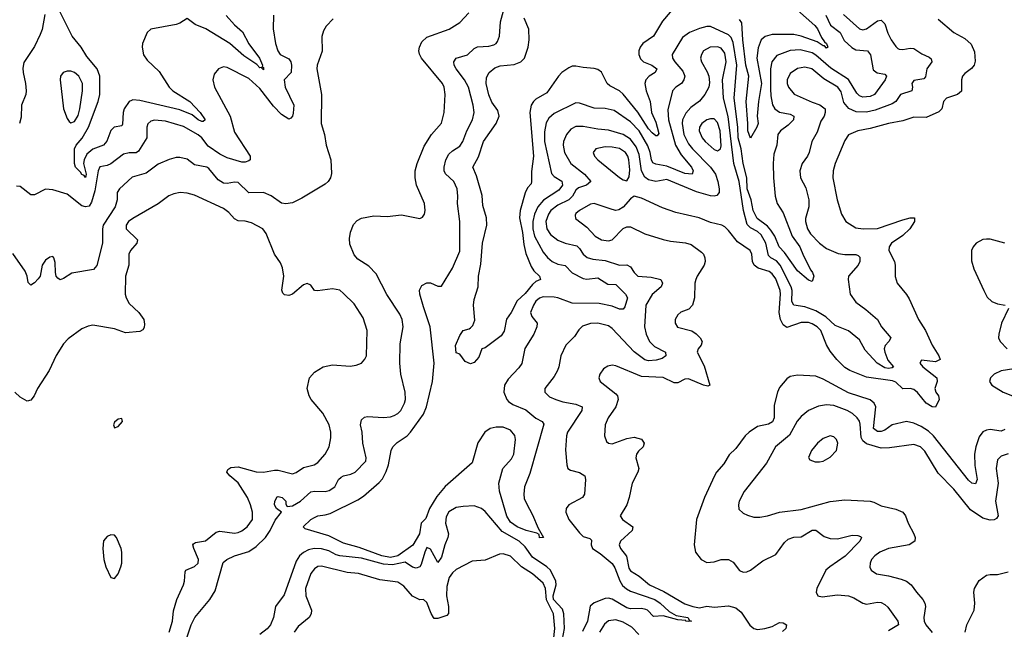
# Model space of a CAD drawing. Header units: inches. Extents: x 1694797 to 1849917, y 907313 to 1017959.
# Tile 84 of 256: x 1712528 to 1717948, y 951405 to 954761. Entities that reach past the tile are written whole.
import ezdxf

# ---------------------------------------------------------------- set-up
doc = ezdxf.new("R2010")
doc.units = ezdxf.units.IN
doc.header["$MEASUREMENT"] = 0
doc.layers.add('B7915', color=7, linetype='Continuous')

msp = doc.modelspace()

# ---------------------------------------------------------------- linework, layer by layer
at = {"layer": 'B7915', "color": 5}
for points, elevation in [([(1716150, 954851.5), (1716066.3, 954753.7), (1716016, 954670), (1715958.8, 954630), (1715942.6, 954610), (1715936.1, 954590), (1715936.6, 954570), (1715946.1, 954546.1), (1715962.6, 954530), (1716008.2, 954510), (1716034.5, 954490), (1716026.9, 954470), (1715993.5, 954450), (1715974, 954430), (1715968.6, 954410), (1715976.5, 954370), (1715998.4, 954310), (1716005.3, 954250), (1716030, 954196.8), (1716037.6, 954170), (1716045.5, 954134.5), (1716037.5, 954122.5), (1716030, 954122.6), (1716010, 954137.6), (1715990, 954161.1), (1715931.2, 954251.2), (1715850, 954350.9), (1715830, 954368.8), (1715776.2, 954396.2), (1715762.4, 954410), (1715730, 954472.8), (1715710, 954486.2), (1715690, 954492), (1715630, 954497.3), (1715590, 954506), (1715570, 954504.8), (1715550, 954496.7), (1715512.7, 954470), (1715493.8, 954450), (1715430, 954358.9), (1715370, 954323.2), (1715356.8, 954310), (1715343, 954290), (1715335.6, 954250), (1715356.8, 954010), (1715344.8, 953924.8), (1715346.2, 953870), (1715342.8, 953857.2), (1715323.9, 953836.1), (1715311.2, 953808.8), (1715283.4, 953710), (1715279.9, 953670), (1715296.4, 953590), (1715302.7, 953522.7), (1715314.4, 953474.4), (1715343.1, 953403.1), (1715357.8, 953377.8), (1715388.8, 953350), (1715394, 953330), (1715370, 953319.2), (1715350, 953303.5), (1715310, 953253.8), (1715265.7, 953214.2), (1715234, 953150), (1715207.7, 953112.3), (1715194.2, 953045.8), (1715178.8, 953021.2), (1715090, 952955.3), (1715071, 952949), (1715055.8, 952904.2), (1715030, 952873.2), (1715010, 952866), (1714980.1, 952880.1), (1714950, 952919), (1714930, 952928), (1714927.8, 952967.8), (1714950, 953023), (1714969.5, 953050), (1715001.4, 953058.5), (1715010, 953065.5), (1715022, 953078), (1715032.6, 953107.4), (1715026.7, 953190), (1715030, 953221), (1715052.6, 953290), (1715053.7, 953350), (1715065.6, 953414.4), (1715076.2, 953530), (1715099.5, 953630), (1715097.4, 953670), (1715078.1, 953738.1), (1715074, 953794), (1715042.1, 953902.1), (1715022, 953950), (1715053.2, 954006.8), (1715080.7, 954090), (1715151, 954190), (1715166.6, 954230), (1715160.4, 954260.4), (1715126.5, 954306.5), (1715110, 954346.6), (1715096.3, 954410), (1715097.7, 954442.3), (1715112.8, 954470), (1715143.2, 954496.8), (1715173.6, 954506.4), (1715250, 954515.1), (1715286.1, 954530), (1715306, 954550), (1715326.9, 954610), (1715332.4, 954650), (1715330, 954709), (1715305, 954770)], 620), ([(1713663.8, 954783.8), (1713710, 954733.5), (1713754.6, 954694.6), (1713788.6, 954628.6), (1713848.9, 954550), (1713865.3, 954510), (1713862.8, 954502.8), (1713870, 954497.3), (1713870, 954486), (1713857.7, 954497.7), (1713850, 954495.6), (1713833.9, 954513.9), (1713762.1, 954562.1), (1713684.9, 954630), (1713551.7, 954710), (1713494.1, 954734.1), (1713450, 954767.6), (1713410, 954741.6), (1713390, 954735.1), (1713250, 954709.6), (1713229.2, 954690.8), (1713203.6, 954630), (1713201.5, 954610), (1713210, 954568.2), (1713230, 954537.6), (1713295.9, 954475.9), (1713351.1, 954390), (1713370.2, 954370), (1713464.8, 954310), (1713521.1, 954250), (1713548.9, 954210), (1713538.7, 954201.3), (1713530, 954200.5), (1713510, 954209.5), (1713477.4, 954237.4), (1713410, 954265.7), (1713190, 954316.2), (1713150, 954319.9), (1713143.1, 954316.9), (1713130, 954309.9), (1713103.7, 954270), (1713097.1, 954250), (1713094.2, 954185.8), (1713090, 954177.4), (1713047.3, 954170), (1713030, 954150.8), (1713007.6, 954092.4), (1712990, 954070.6), (1712930, 954049.2), (1712898.4, 954021.6), (1712883, 953990), (1712880.1, 953970), (1712893.1, 953910), (1712890, 953892.3), (1712883.3, 953903.3), (1712870, 953908), (1712862.2, 953922.2), (1712834.9, 953950), (1712828.8, 953970), (1712829.5, 954050), (1712839.2, 954070), (1712871.4, 954108.6), (1712905.9, 954170), (1712960.7, 954310), (1712968.3, 954350), (1712968.5, 954450), (1712954.6, 954490), (1712897.9, 954557.9), (1712866.3, 954610), (1712816.6, 954670), (1712750, 954802)], 620), ([(1713439.6, 951330), (1713471.3, 951430), (1713491.4, 951470), (1713574, 951570), (1713603.1, 951616.9), (1713647.6, 951772.4), (1713668.2, 951790), (1713710, 951809.3), (1713790, 951834.4), (1713830, 951860.6), (1713880.8, 951910), (1713906.7, 951950), (1713934, 952006), (1713969.6, 952050), (1713942.4, 952070), (1713931.1, 952090), (1713932.4, 952110), (1713945.6, 952134.4), (1713950, 952137), (1713973.4, 952130), (1713992.9, 952110), (1713993.7, 952093.7), (1714001.2, 952081.2), (1714030, 952085.7), (1714072.8, 952110), (1714130, 952161.1), (1714150, 952165.2), (1714210, 952163.8), (1714231.1, 952170), (1714262.2, 952190), (1714282.6, 952230), (1714297.7, 952242.3), (1714310, 952250.2), (1714350, 952258.4), (1714374.2, 952270), (1714433.8, 952330), (1714435.5, 952350), (1714416.5, 952430), (1714412.9, 952490), (1714403.8, 952530), (1714410, 952558), (1714426.9, 952573.1), (1714443.3, 952576.7), (1714530, 952571.3), (1714570, 952575.5), (1714590, 952582.6), (1714610, 952593.8), (1714625.3, 952610), (1714646.2, 952650), (1714651.3, 952670), (1714650.7, 952710), (1714626.8, 952810), (1714619.8, 952870), (1714622.9, 952977.1), (1714639.3, 953070), (1714634.2, 953110), (1714620.4, 953140.4), (1714548.8, 953248.8), (1714490, 953362.3), (1714450, 953404.5), (1714390, 953443.5), (1714370, 953466), (1714345.2, 953525.2), (1714343.5, 953556.5), (1714348.5, 953591.5), (1714365.6, 953634.4), (1714384.8, 953655.2), (1714410, 953668.9), (1714477.8, 953682.2), (1714550, 953677.7), (1714630, 953686.4), (1714730, 953667), (1714746.2, 953673.8), (1714755.8, 953690), (1714759.1, 953710), (1714755.6, 953750), (1714712.7, 953850), (1714704.2, 953890), (1714704.2, 953930), (1714715.6, 953970), (1714755.1, 954064.9), (1714795.1, 954130), (1714849, 954191), (1714865, 954250), (1714869.8, 954350), (1714864.1, 954390), (1714854.8, 954410), (1714739.8, 954550), (1714728.9, 954571.1), (1714725.2, 954590), (1714728.2, 954610), (1714741.2, 954638.8), (1714770, 954665.4), (1714891.6, 954708.4), (1714950, 954745.5), (1715000.8, 954799.2)], 660), ([(1716965.6, 954785.6), (1716990.4, 954730.4), (1717043.6, 954690), (1717067.2, 954647.2), (1717107.9, 954607.9), (1717130, 954595.4), (1717195.3, 954590), (1717211.9, 954568.1), (1717225.2, 954485.2), (1717248.6, 954468.6), (1717290, 954461.3), (1717298.9, 954450), (1717292.1, 954430), (1717232.8, 954350), (1717210, 954337.5), (1717170, 954334.6), (1717150, 954342.1), (1717136.1, 954356.1), (1717090, 954431.1), (1716993.9, 954493.9), (1716910, 954566.7), (1716890, 954579), (1716824.4, 954595.6), (1716770, 954591), (1716696.7, 954563.3), (1716669.1, 954530), (1716661.4, 954490), (1716660.3, 954380.3), (1716662.1, 954342.1), (1716671.8, 954291.8), (1716685.4, 954270), (1716710, 954252.7), (1716770, 954240.4), (1716789.2, 954229.2), (1716787.8, 954210), (1716758.9, 954181.1), (1716715.8, 954150), (1716701.6, 954130), (1716695, 954070), (1716679.6, 954020.4), (1716675.6, 953970), (1716676.6, 953890), (1716686.8, 953790), (1716698, 953750), (1716730, 953697.7), (1716780.7, 953570), (1716822.8, 953510), (1716841.7, 953461.7), (1716882.3, 953382.3), (1716892.9, 953370), (1716899.1, 953350), (1716890, 953319.3), (1716870, 953326.6), (1716810, 953378.8), (1716738.8, 953478.8), (1716709, 953510), (1716684.7, 953570), (1716663.1, 953603.1), (1716643.6, 953623.6), (1716586.8, 953666.8), (1716565.8, 953710), (1716554.8, 953770), (1716532, 953830), (1716531.4, 953891.4), (1716509.7, 953970), (1716498.6, 954050), (1716482.5, 954110), (1716480.8, 954170), (1716461.6, 954330), (1716476.5, 954510), (1716455.3, 954635.3), (1716443.8, 954663.8), (1716430, 954678), (1716330, 954723.7), (1716310, 954723.4), (1716270, 954712.9), (1716215.3, 954690), (1716176, 954664), (1716120.2, 954570), (1716122.3, 954550), (1716134.2, 954530), (1716178.5, 954478.5), (1716189.5, 954450), (1716184.6, 954430), (1716170.2, 954410), (1716139.6, 954390), (1716121.2, 954370), (1716095.8, 954264.2), (1716099.7, 954210), (1716137.1, 954070), (1716170, 954016.4), (1716226.9, 953950), (1716236.1, 953930), (1716230.1, 953909.9), (1716190, 953913.7), (1716090, 953955.2), (1716030, 953965.6), (1716014, 953974), (1716005.1, 953990), (1715998.7, 954030), (1715986.4, 954066.4), (1715937.2, 954150), (1715890, 954199.1), (1715800.9, 954260.9), (1715750, 954273), (1715690, 954274.2), (1715610, 954301.8), (1715590, 954303.2), (1715470, 954244.5), (1715441.2, 954218.8), (1715426.4, 954193.6), (1715416.1, 954143.9), (1715416.2, 954090), (1715455.2, 953915.2), (1715470, 953897.8), (1715512.3, 953872.3), (1715516.3, 953850), (1715496.5, 953823.5), (1715411.6, 953768.4), (1715380.7, 953730), (1715361.3, 953690), (1715352.5, 953650), (1715352, 953610), (1715361.2, 953570), (1715410, 953481.6), (1715432.7, 953452.7), (1715459.1, 953430), (1715490, 953416.2), (1715530, 953408.1), (1715570, 953368.4), (1715630, 953335.5), (1715650, 953332.2), (1715710, 953340.1), (1715766.1, 953306.1), (1715810, 953302.7), (1715863.6, 953250), (1715873.8, 953230), (1715858.7, 953181.3), (1715850, 953166.9), (1715830, 953168.2), (1715790, 953183.2), (1715718.5, 953198.5), (1715570, 953200.2), (1715490.1, 953229.9), (1715470, 953233.1), (1715410, 953235.7), (1715390, 953228), (1715370, 953210.9), (1715355.7, 953190), (1715340.7, 953150), (1715346.5, 953126.5), (1715376.9, 953090), (1715375, 953070), (1715358.4, 953030), (1715308.4, 952951.6), (1715291.9, 952868.1), (1715275.5, 952844.5), (1715217.1, 952782.9), (1715197.5, 952750), (1715192.7, 952710), (1715209.1, 952670), (1715219.4, 952659.4), (1715243, 952643), (1715313.5, 952613.5), (1715370, 952567), (1715403.2, 952550), (1715414, 952534), (1715336.8, 952263.2), (1715307, 952190), (1715303.1, 952150), (1715305.7, 952125.7), (1715317.1, 952097.1), (1715350, 952034.8), (1715381.4, 951961.4), (1715411, 951910), (1715390, 951909.2), (1715386.6, 951926.6), (1715375.3, 951935.3), (1715316, 951950), (1715266.3, 951970), (1715230, 951994.7), (1715210, 952028.3), (1715170, 952165.1), (1715165.4, 952210), (1715188.2, 952290), (1715235.9, 952344.1), (1715248.7, 952370), (1715256.9, 952450), (1715252.7, 952472.7), (1715230, 952501.7), (1715190, 952517.4), (1715150, 952517.9), (1715117.6, 952510), (1715088.1, 952490), (1715049.1, 952430.9), (1715017.9, 952322.1), (1714869.2, 952190.8), (1714824.2, 952135.8), (1714784.2, 952070), (1714764.2, 952015.8), (1714737.5, 951990), (1714728, 951930), (1714691.2, 951868.8), (1714610, 951810.3), (1714570, 951801.3), (1714520.6, 951810), (1714396.3, 951856.3), (1714310, 951879.7), (1714230, 951920.2), (1714098.9, 951958.9), (1714087.8, 951970), (1714129.7, 952010), (1714150, 952021.1), (1714170, 952030.1), (1714210, 952034.6), (1714237, 952042.9), (1714390, 952117.8), (1714421.4, 952138.6), (1714506.8, 952213.2), (1714525.6, 952234.4), (1714545.9, 952274.1), (1714558.3, 952310), (1714572.4, 952390), (1714581.1, 952410), (1714606.1, 952433.9), (1714660.5, 952470), (1714679.3, 952490), (1714750.7, 952589.3), (1714767.9, 952630), (1714799.9, 952770), (1714809.7, 952870), (1714786.6, 953070), (1714750, 953179.5), (1714729.8, 953250), (1714728.2, 953271.8), (1714742.3, 953297.7), (1714770, 953313), (1714790, 953312.2), (1714830, 953294.4), (1714850, 953293.4), (1714910, 953392.4), (1714950, 953486), (1714951.1, 953650), (1714937.9, 953750), (1714940.6, 953790), (1714937, 953830), (1714918.4, 953870), (1714872, 953912), (1714864.9, 953930), (1714864.9, 953950), (1714874, 953990), (1714890, 954020.2), (1714910, 954039.3), (1714950, 954065.4), (1714967.4, 954090), (1714989.9, 954150), (1715021, 954210), (1715029.1, 954250), (1715023.9, 954290), (1714997.6, 954390), (1714976.2, 954430), (1714929.9, 954490), (1714919.8, 954510), (1714917.6, 954530), (1714930.7, 954549.3), (1714993.2, 954566.8), (1715030, 954602), (1715048.1, 954611.9), (1715110, 954615), (1715138.1, 954621.9), (1715150.6, 954629.4), (1715158.6, 954641.4), (1715169.8, 954670), (1715175.2, 954750), (1715191.2, 954810)], 640), ([(1716810, 954812.8), (1716905.3, 954730), (1716920.3, 954710), (1716942.5, 954662.5), (1716958.5, 954638.5), (1716970.1, 954630), (1716976.5, 954610), (1716970, 954603.5), (1716957.4, 954617.4), (1716950, 954617.6), (1716918.5, 954638.5), (1716829.8, 954670), (1716790, 954679.4), (1716670, 954679.9), (1716631.8, 954668.2), (1716610.1, 954649.9), (1716593.4, 954606.6), (1716585.5, 954550), (1716611.8, 954410), (1716594.3, 954310), (1716588.2, 954230), (1716592.7, 954190), (1716586, 954170), (1716550.3, 954109.7), (1716536.2, 954150), (1716536.8, 954190), (1716526.2, 954310), (1716540.9, 954450), (1716525, 954510), (1716508.3, 954650), (1716503.9, 954743.9), (1716490, 954762.1)], 620), ([(1714253.9, 954766.1), (1714214.7, 954725.3), (1714199.6, 954700.4), (1714191.3, 954668.7), (1714192.6, 954587.4), (1714164.9, 954510), (1714163.9, 954490), (1714188.4, 954350), (1714187.9, 954190), (1714206.7, 954130), (1714215.9, 954070), (1714240.7, 953990), (1714245.1, 953914.9), (1714238.4, 953890), (1714226, 953870), (1714210, 953855.6), (1714081.8, 953778.2), (1714030, 953753.3), (1713992.3, 953747.7), (1713970, 953751.1), (1713912.1, 953792.1), (1713870, 953810.6), (1713790, 953807.3), (1713730, 953865), (1713710, 953867.4), (1713670, 953859.9), (1713650, 953861.5), (1713620.3, 953880.3), (1713570, 953941.2), (1713557.7, 953950), (1713490, 953962.3), (1713450, 953993.6), (1713410, 954002.8), (1713390, 954002), (1713350, 953991), (1713290, 953965.8), (1713224.1, 953915.9), (1713146.2, 953893.8), (1713077.6, 953830), (1713064.4, 953810), (1713065.3, 953770), (1713054.4, 953730), (1712988.1, 953630), (1712983.1, 953610), (1712983.2, 953530), (1712952.1, 953407.9), (1712934.6, 953385.4), (1712814.5, 953365.5), (1712770, 953336.9), (1712750, 953329.5), (1712737.6, 953337.6), (1712729.6, 953350), (1712724.7, 953370), (1712723.9, 953423.9), (1712716, 953450), (1712710, 953457.2), (1712693.2, 953453.2), (1712670, 953438), (1712652.4, 953410), (1712640.3, 953350), (1712630, 953334), (1712610, 953311.8), (1712590, 953299.3), (1712574.5, 953314.5), (1712568.7, 953350), (1712557.4, 953377.4), (1712490, 953473.2)], 660), ([(1713925.7, 954785.7), (1713924, 954710), (1713935.8, 954630), (1713948.3, 954590), (1713960.9, 954570), (1714010, 954545.2), (1714020.2, 954530), (1714024.5, 954510), (1714023.2, 954470), (1713983.5, 954430), (1713990.1, 954390), (1714036.3, 954290), (1714033.3, 954246.7), (1714029.3, 954230.7), (1714020.3, 954219.7), (1714010, 954214), (1713970, 954238.9), (1713925.4, 954285.4), (1713850, 954382.4), (1713790, 954437.7), (1713670, 954497.7), (1713650, 954501.3), (1713622, 954490), (1713598.3, 954461.7), (1713590.4, 954430), (1713600.3, 954390), (1713687.3, 954230), (1713710, 954142), (1713796.5, 954010), (1713796.4, 953990), (1713790, 953984.2), (1713770, 953977.3), (1713750, 953977.4), (1713670, 954001.1), (1713630, 954021), (1713565.3, 954065.3), (1713531.1, 954110), (1713510, 954126.5), (1713430, 954172.3), (1713330, 954203.2), (1713270, 954208.2), (1713250, 954203.1), (1713232.8, 954187.2), (1713228.3, 954170), (1713228.7, 954110), (1713181.9, 954038.1), (1713170, 954028.7), (1713130, 954028.2), (1713099, 954021), (1713030, 953967), (1713010, 953958.5), (1712968.8, 953951.2), (1712959.9, 953930), (1712941.2, 953818.8), (1712923.6, 953756.5), (1712910, 953735.4), (1712890, 953730.5), (1712870, 953735.9), (1712790, 953801.3), (1712710, 953825.1), (1712670, 953827.6), (1712610, 953796.9), (1712590, 953797.3), (1712530, 953842.3), (1712510, 953845.3)], 640), ([(1712666.3, 954790), (1712652, 954708), (1712640.9, 954679.1), (1712610, 954614), (1712550, 954526), (1712544.9, 954495.1), (1712546.2, 954470), (1712560.6, 954410), (1712563.5, 954370), (1712561.3, 954350), (1712537.3, 954290), (1712536.1, 954223.9), (1712527.3, 954190)], 620), ([(1717062.4, 954790), (1717150, 954710.2), (1717170, 954705.5), (1717190, 954710.8), (1717250, 954754.4), (1717270, 954759.3), (1717290, 954738.4), (1717306.6, 954686.6), (1717324.7, 954650), (1717350, 954613.4), (1717362.7, 954602.7), (1717370, 954598), (1717390, 954596.9), (1717430, 954604.1), (1717450, 954602.4), (1717493.2, 954573.1), (1717534.8, 954554.8), (1717545.5, 954545.5), (1717549, 954530), (1717521.2, 954490), (1717513.9, 954446.1), (1717504.2, 954435.8), (1717450, 954427.1), (1717438.9, 954410), (1717442.3, 954390), (1717439.6, 954370), (1717376.1, 954350), (1717350.1, 954309.9), (1717330, 954297.3), (1717237.3, 954262.7), (1717190, 954252.9), (1717133.3, 954253.3), (1717092, 954272), (1717065, 954305), (1717050, 954363.5), (1717032.4, 954390), (1716954.9, 954434.9), (1716888.4, 954490), (1716850, 954500.2), (1716810, 954492.1), (1716770, 954464.1), (1716752.3, 954430), (1716752.9, 954410), (1716759.8, 954390), (1716791.6, 954351.6), (1716890, 954306.5), (1716932.5, 954292.5), (1716962, 954270), (1716962.2, 954250), (1716956.2, 954230), (1716938, 954202), (1716918, 954142), (1716889.2, 954090), (1716874.7, 954030), (1716864.9, 954010), (1716834.4, 953970), (1716822, 953930), (1716826.2, 953890), (1716855.5, 953835.5), (1716871.8, 953770), (1716872.8, 953730), (1716853.6, 953666.4), (1716852.8, 953650), (1716864.2, 953610), (1716881.8, 953581.8), (1716930, 953530.2), (1716970, 953501.4), (1717033.8, 953473.8), (1717070, 953467.8), (1717130, 953468.1), (1717143.2, 953463.2), (1717153.1, 953453.1), (1717152.8, 953430), (1717143.5, 953410), (1717090.2, 953350), (1717087.9, 953330), (1717099.7, 953250), (1717130, 953206), (1717185.7, 953165.7), (1717250.3, 953110), (1717271.7, 953070), (1717324.2, 953010), (1717312.8, 952990), (1717291.7, 952968.3), (1717287, 952950), (1717290.1, 952930), (1717307.3, 952887.3), (1717338.9, 952850), (1717330, 952844.4), (1717310, 952840.2), (1717290, 952844.1), (1717247.5, 952870), (1717181.7, 952941.7), (1717150, 952999.5), (1717090, 953048.6), (1717017.2, 953077.2), (1716965.4, 953125.4), (1716910, 953159.2), (1716850, 953180.7), (1716789.1, 953189.1), (1716778.4, 953210), (1716779.7, 953270), (1716775.2, 953290), (1716713.9, 953410), (1716694, 953434), (1716662.9, 953450), (1716650, 953462.3), (1716635.2, 953530), (1716610, 953576), (1716590, 953596), (1716550, 953615.3), (1716532.9, 953632.9), (1716512.7, 953710), (1716488.1, 953870), (1716459.7, 953970), (1716428.2, 954228.2), (1716401.3, 954330), (1716397.2, 954430), (1716417.1, 954530), (1716410, 954577.6), (1716390, 954604.5), (1716370, 954612.3), (1716329.6, 954610.4), (1716292.4, 954590), (1716280.6, 954570), (1716276.3, 954550), (1716281.8, 954530), (1716313.2, 954473.2), (1716320.6, 954450), (1716325.3, 954414.7), (1716322.2, 954390), (1716299.2, 954350), (1716270, 954312.8), (1716222.7, 954277.3), (1716194.3, 954245.7), (1716176.8, 954210), (1716174.7, 954190), (1716184.7, 954130), (1716210, 954077), (1716231.1, 954050), (1716330.1, 953950), (1716357.5, 953910), (1716371.9, 953870), (1716379, 953830), (1716377.9, 953810), (1716366.3, 953793.7), (1716350, 953789), (1716330, 953791.3), (1716253.9, 953813.9), (1716090, 953880.7), (1716030, 953869.9), (1715990, 953878.9), (1715970, 953894.5), (1715950.6, 953930), (1715938.6, 954018.6), (1715921.4, 954061.4), (1715890, 954104.2), (1715850, 954128.6), (1715770, 954152.6), (1715710, 954158.2), (1715630, 954173.9), (1715590, 954173.2), (1715561.1, 954158.9), (1715537.8, 954130), (1715521.1, 954090), (1715518.9, 954070), (1715526.6, 954030), (1715562.3, 953970), (1715637.7, 953910), (1715671.3, 953870), (1715648.9, 953851.1), (1715604.6, 953835.4), (1715590, 953822), (1715570.6, 953789.4), (1715550.7, 953770), (1715490, 953740.6), (1715451.8, 953710), (1715438.5, 953690), (1715425.1, 953650), (1715429.1, 953610), (1715450, 953578), (1715490, 953547.1), (1715530, 953531.3), (1715595.6, 953515.6), (1715610, 953501.6), (1715630.1, 953470.1), (1715651.6, 953451.6), (1715682.3, 953442.3), (1715750, 953435), (1715830, 953409.5), (1715870.9, 953410.9), (1715890, 953401.5), (1715910, 953368.9), (1715930, 953348.5), (1716004, 953344), (1716057.6, 953330), (1716065.8, 953310), (1716058.8, 953290), (1716010, 953249), (1715975.3, 953190), (1715968, 953070), (1715976.1, 953030), (1715994.4, 952990), (1716021.5, 952961.5), (1716083.1, 952930), (1716085.3, 952910), (1716064.1, 952895.9), (1716032.3, 952887.7), (1715990, 952883.9), (1715969, 952889), (1715910, 952932.1), (1715790, 953061.7), (1715770, 953075), (1715710, 953090.5), (1715670.9, 953089.1), (1715626.3, 953073.7), (1715606.1, 953053.9), (1715582.7, 953017.3), (1715534, 952970), (1715506.3, 952910), (1715496.5, 952850), (1715489.3, 952830.7), (1715470, 952797.6), (1715419.1, 952730), (1715418, 952710), (1715444.6, 952684.6), (1715479.1, 952670), (1715517.7, 952657.7), (1715590, 952644.3), (1715624.9, 952630), (1715622.2, 952610), (1715543.8, 952490), (1715537.1, 952470), (1715532.8, 952392.8), (1715538.9, 952310), (1715544.4, 952290), (1715560.5, 952280.5), (1715610, 952268.7), (1715639.3, 952250), (1715642, 952230), (1715637.6, 952150), (1715625.5, 952130), (1715550.1, 952089.9), (1715535.8, 952070), (1715533.8, 952050), (1715550.9, 952010), (1715610, 951935.5), (1715630, 951915.6), (1715665.6, 951905.6), (1715675.9, 951895.9), (1715674.6, 951870), (1715681.8, 951850), (1715723, 951823), (1715790, 951767.7), (1715804.3, 951744.3), (1715831.7, 951671.7), (1715847, 951647), (1715867.6, 951627.6), (1715890, 951615), (1716025, 951570), (1716053.7, 951550), (1716104, 951504), (1716140.9, 951480.9), (1716206, 951470), (1716214.4, 951454.4), (1716226, 951450), (1716210, 951447.8), (1716194, 951450), (1716194, 951454), (1716150, 951457.4), (1716070, 951478.5), (1716016.6, 951476.6), (1715984.7, 951510), (1715974.5, 951514.5), (1715950, 951518.9), (1715890, 951517.6), (1715870, 951522.9), (1715790, 951571.9), (1715770, 951577.3), (1715750, 951574), (1715690, 951550.8), (1715668.2, 951531.8), (1715653.3, 951450), (1715626.2, 951393.8)], 660), ([(1717584.5, 954764.5), (1717670, 954690.5), (1717730, 954657.6), (1717766, 954626), (1717783.5, 954583.5), (1717786.7, 954533.3), (1717782, 954510), (1717767.9, 954492.1), (1717730, 954464.7), (1717717.4, 954450), (1717711.5, 954430), (1717712.6, 954367.4), (1717690.4, 954350), (1717628.9, 954330), (1717613, 954310), (1717604.2, 954270), (1717586.9, 954253.1), (1717517.2, 954222.8), (1717450, 954224.5), (1717390, 954204), (1717310, 954189.2), (1717210, 954161.4), (1717142, 954150), (1717090, 954127.1), (1717070, 954096.9), (1717016.3, 953970), (1717005.6, 953930), (1717003.8, 953890), (1717027.2, 953770), (1717051, 953691), (1717075.3, 953650), (1717130, 953614.9), (1717170.2, 953610.2), (1717250, 953611.9), (1717390, 953659.8), (1717430.2, 953670.2), (1717454, 953670), (1717453.6, 953650), (1717428.6, 953610), (1717390, 953573.6), (1717327.3, 953530), (1717313.7, 953510), (1717312.1, 953490), (1717342.7, 953430), (1717347, 953410), (1717346.6, 953346.6), (1717357.5, 953310), (1717410, 953248.9), (1717424.9, 953224.9), (1717475.2, 953110), (1717513.4, 953050), (1717550.1, 952970), (1717587, 952910), (1717594.6, 952890), (1717570, 952878), (1717492.3, 952887.7), (1717483.5, 952870), (1717499.7, 952850), (1717577.4, 952790), (1717579.1, 952770), (1717565.1, 952730), (1717571.1, 952711.1), (1717586.2, 952690), (1717589.4, 952670), (1717570, 952628.2), (1717550, 952629), (1717518.7, 952650), (1717470, 952708.3), (1717450, 952724.9), (1717430, 952730.7), (1717390, 952729.9), (1717350, 952764.9), (1717332.4, 952772.4), (1717190, 952793.7), (1717097.6, 952830), (1717070, 952847), (1717025.2, 952890), (1716990, 952935.9), (1716970, 952972), (1716937.9, 953050), (1716918.6, 953070), (1716890, 953087.7), (1716870, 953093.9), (1716830, 953094), (1716750, 953066.2), (1716730, 953080.6), (1716716.5, 953110), (1716707.8, 953150), (1716716.8, 953250), (1716714.4, 953270), (1716690, 953333.7), (1716670, 953362.9), (1716654.2, 953374.2), (1716593.6, 953393.6), (1716570.5, 953410), (1716561.2, 953430), (1716558.8, 953470), (1716549.9, 953489.9), (1716478.5, 953538.5), (1716430, 953601.3), (1716410, 953620.5), (1716392.7, 953630), (1716330, 953645.1), (1716269, 953670), (1716139.1, 953699.1), (1716065.9, 953725.9), (1715950, 953778.5), (1715910.5, 953789.5), (1715890, 953774.5), (1715850.2, 953729.8), (1715826.1, 953713.9), (1715810, 953710.9), (1715790, 953715.5), (1715690, 953749), (1715670, 953744.8), (1715608.9, 953710), (1715590, 953694.2), (1715585.4, 953685.4), (1715587.1, 953667.1), (1715650, 953619.7), (1715696.2, 953570), (1715730, 953549.4), (1715770, 953543.2), (1715790, 953548.4), (1715850, 953611.8), (1715870, 953620.9), (1715890, 953620.9), (1715970, 953582.6), (1716070, 953550.3), (1716110, 953541.1), (1716192.5, 953532.5), (1716224.1, 953524.1), (1716281.6, 953481.6), (1716292, 953470), (1716300.3, 953450), (1716301.5, 953430), (1716295.3, 953410), (1716256.5, 953350), (1716249.1, 953330), (1716244.7, 953310), (1716242.4, 953230), (1716231.7, 953190), (1716211.8, 953168.2), (1716168.1, 953151.9), (1716150, 953136.3), (1716136.9, 953110), (1716135.6, 953090), (1716148.2, 953068.2), (1716227.5, 953047.5), (1716252.3, 953032.3), (1716274.2, 953010), (1716284.2, 952990), (1716279.1, 952970), (1716262.8, 952950), (1716256.9, 952930), (1716295, 952855), (1716326.7, 952750), (1716315.7, 952744.3), (1716291.3, 952748.7), (1716210, 952784.4), (1716190, 952783), (1716150, 952762.8), (1716130, 952761.7), (1716070, 952790.5), (1715950, 952796.5), (1715810, 952856), (1715790, 952859.8), (1715765.4, 952854.6), (1715741.6, 952838.4), (1715722, 952810), (1715716.4, 952790), (1715722.4, 952770), (1715810, 952702), (1715818.5, 952690), (1715822.1, 952670), (1715810.1, 952629.9), (1715768.1, 952570), (1715751.5, 952530), (1715746.9, 952470), (1715758.3, 952438.3), (1715769.2, 952429.2), (1715790, 952426.5), (1715870, 952455.5), (1715910, 952462.3), (1715950, 952452.3), (1715965.7, 952430), (1715959.5, 952410), (1715933.7, 952386.3), (1715923.2, 952370), (1715919.3, 952350), (1715935.5, 952290), (1715931.3, 952270), (1715899.7, 952210), (1715883.5, 952130), (1715869.4, 952090.6), (1715832.9, 952030), (1715846, 952010), (1715903.6, 951970), (1715899.7, 951950), (1715835.4, 951890), (1715827.6, 951870), (1715835.4, 951850), (1715868, 951808), (1715881, 951741), (1715890, 951726.7), (1715938.6, 951698.6), (1715995.6, 951650), (1716074.1, 951614.1), (1716190, 951545.5), (1716232.8, 951530), (1716270, 951523.4), (1716310, 951532.4), (1716350, 951526.2), (1716430, 951533.8), (1716470, 951523.9), (1716500.1, 951500.1), (1716547.5, 951427.5), (1716570, 951409.1), (1716590, 951404.7), (1716630.3, 951409.7), (1716670, 951421), (1716710, 951443.5), (1716730, 951441.1), (1716749.1, 951430), (1716745.6, 951410), (1716727.2, 951392.8)], 680), ([(1713349.9, 951390), (1713369, 951450), (1713373.7, 951506.3), (1713392.9, 951570), (1713429.8, 951650), (1713435.8, 951670), (1713438.9, 951721.1), (1713442.9, 951730), (1713490, 951751.3), (1713509.8, 951770.2), (1713511.8, 951790), (1713487.2, 951850), (1713481.6, 951870), (1713484.6, 951875.4), (1713496.4, 951883.6), (1713550, 951892.2), (1713610, 951939.1), (1713630, 951945.8), (1713710, 951934.6), (1713730, 951938.1), (1713750, 951946.6), (1713779.8, 951970), (1713809.8, 952010), (1713809.2, 952050), (1713798.6, 952090), (1713781.4, 952130), (1713730, 952211.6), (1713684.7, 952250), (1713668.3, 952270), (1713674.5, 952285.5), (1713690, 952295.4), (1713730, 952299.8), (1713830, 952271.7), (1713870, 952270.9), (1713930, 952281.3), (1713950, 952280.4), (1714030, 952261.4), (1714050, 952268.6), (1714090, 952295.3), (1714149.1, 952310.9), (1714170, 952323.6), (1714209.8, 952370), (1714231.1, 952410), (1714240.9, 952459.1), (1714240.8, 952490), (1714231.3, 952531.3), (1714195.9, 952595.9), (1714132.4, 952670), (1714121, 952690), (1714109.7, 952730), (1714123.6, 952790), (1714150, 952821.6), (1714199, 952850), (1714250, 952860.8), (1714346.2, 952853.8), (1714380.7, 952859.3), (1714410, 952870.7), (1714428.1, 952891.9), (1714436.3, 952910), (1714439.8, 953050), (1714419.3, 953119.3), (1714370, 953196.2), (1714310, 953254.5), (1714290, 953271.5), (1714250, 953279.5), (1714168, 953268), (1714150, 953269.5), (1714130, 953299.3), (1714110, 953309.6), (1714090, 953301.3), (1714030, 953249.6), (1714010, 953242.9), (1713986.5, 953246.5), (1713976.2, 953256.2), (1713971.5, 953271.5), (1713982, 953350), (1713975.2, 953395.2), (1713962.9, 953422.9), (1713929.8, 953470), (1713884.9, 953584.9), (1713866.3, 953610), (1713803.3, 953643.3), (1713770, 953651.4), (1713730, 953654.2), (1713710, 953665.3), (1713679.1, 953699.1), (1713650, 953721.7), (1713490, 953794.8), (1713450, 953806.1), (1713411, 953809), (1713377.1, 953802.9), (1713348.7, 953791.3), (1713290, 953747.6), (1713150, 953667.3), (1713127.5, 953650), (1713113.7, 953630), (1713113.8, 953610), (1713175.8, 953550), (1713172.2, 953530), (1713138.2, 953490), (1713129.4, 953470), (1713129.4, 953410), (1713111, 953349), (1713109.4, 953250), (1713113.7, 953230), (1713130, 953198.9), (1713184.2, 953150), (1713211.2, 953111.2), (1713215.6, 953084.4), (1713212.9, 953067.1), (1713205.5, 953054.5), (1713190, 953045.4), (1713110, 953037.2), (1713050, 953058.9), (1712930, 953079.7), (1712905.1, 953074.9), (1712870, 953059.7), (1712795.4, 953004.6), (1712770, 952977.6), (1712727.9, 952912.1), (1712690.2, 952830), (1712626, 952730), (1712607.7, 952690), (1712590, 952666.6), (1712570, 952660.9), (1712530, 952682.9), (1712501.6, 952710)], 680), ([(1717950, 953531.7), (1717870, 953552.9), (1717850, 953553.7), (1717829.2, 953550.8), (1717793, 953530), (1717775.8, 953510), (1717767, 953490), (1717767.1, 953432.9), (1717779.5, 953390), (1717834.6, 953270), (1717854.3, 953234.3), (1717878.4, 953210), (1717910, 953197.7), (1717952.4, 953190)], 720), ([(1717970.7, 953170.7), (1717933.4, 953090), (1717917.5, 953030), (1717916.6, 953010), (1717925.9, 952990), (1717964.4, 952950)], 720), ([(1718036.1, 952843.9), (1717931.5, 952828.5), (1717892.9, 952810), (1717871.6, 952790), (1717866.5, 952770), (1717878.5, 952750), (1717942, 952710), (1718044.5, 952670)], 720), ([(1717950, 952504.7), (1717930, 952496.2), (1717870, 952505.5), (1717850, 952502.3), (1717830, 952491.4), (1717810, 952464.2), (1717790.5, 952410), (1717784.6, 952370), (1717786.3, 952306.3), (1717798.7, 952230), (1717790, 952206.9), (1717770, 952209.8), (1717750, 952226.9), (1717557.8, 952470), (1717530, 952496.1), (1717490, 952522.4), (1717450, 952540.9), (1717410, 952548.8), (1717330.3, 952530), (1717290, 952502.2), (1717270, 952493.7), (1717250, 952493.4), (1717228.7, 952510), (1717240.4, 952630), (1717232.3, 952650), (1717209.2, 952669.2), (1717090, 952707.7), (1716950, 952782.8), (1716910, 952798.6), (1716810, 952803.9), (1716770, 952796), (1716750, 952784.2), (1716710, 952735.6), (1716698.6, 952710), (1716680.7, 952639.3), (1716680.7, 952570), (1716672.5, 952547.5), (1716650, 952533.7), (1716590, 952521.5), (1716542.8, 952490), (1716522.4, 952470), (1716470, 952400.5), (1716433.5, 952366.5), (1716404.3, 952315.7), (1716363.6, 952270), (1716352.2, 952250), (1716298.2, 952130), (1716253.2, 952010), (1716240.2, 951870), (1716248, 951830), (1716279.5, 951790), (1716310, 951773.4), (1716350, 951777.4), (1716390, 951790.2), (1716430, 951790.2), (1716455, 951775), (1716490, 951728.8), (1716510, 951720.2), (1716530, 951722), (1716550, 951730.2), (1716618.3, 951781.7), (1716690, 951817.7), (1716737.6, 951882.4), (1716758.3, 951901.7), (1716790, 951913), (1716830, 951914.8), (1716890, 951950.1), (1716911.4, 951951.4), (1716955.6, 951915.6), (1716990, 951905.3), (1717030, 951903.5), (1717110, 951923.7), (1717142.2, 951922.2), (1717156.6, 951916.6), (1717162.3, 951910), (1717152.7, 951890), (1717072.8, 951807.2), (1716986.9, 951750), (1716966, 951730), (1716915.3, 951630), (1716912.2, 951610), (1716922, 951590), (1716944.7, 951584.7), (1717030, 951595.3), (1717090, 951590.1), (1717118.9, 951578.9), (1717170, 951548.8), (1717190, 951543.5), (1717250, 951553.7), (1717270, 951552.3), (1717290, 951542.3), (1717307, 951527), (1717362.4, 951450), (1717365.5, 951430), (1717310, 951396)], 720), ([(1717969.5, 952370.5), (1717930, 952358.7), (1717910, 952337.6), (1717903.2, 952290), (1717914.8, 952210), (1717898.8, 952110), (1717914.7, 952030), (1717904.4, 952015.6), (1717891.4, 952008.6), (1717870, 952005.2), (1717830, 952016.9), (1717762.3, 952062.3), (1717670, 952176.1), (1717584.4, 952264.4), (1717510, 952386.6), (1717486.6, 952410), (1717450, 952423.2), (1717316.5, 952403.5), (1717270, 952401.8), (1717190, 952425.9), (1717170, 952442.1), (1717160.7, 952460.7), (1717154.2, 952534.2), (1717150.3, 952550.3), (1717137.8, 952570), (1717112.5, 952592.5), (1717083.5, 952610), (1717010, 952637.9), (1716970, 952641.3), (1716925.9, 952634.1), (1716870, 952608.9), (1716830, 952577.6), (1716808.6, 952551.4), (1716765.4, 952474.6), (1716689.3, 952410), (1716639.5, 952320.5), (1716516.4, 952163.6), (1716488.9, 952110), (1716484.2, 952090), (1716486.5, 952066.5), (1716510, 952043.8), (1716533.5, 952033.5), (1716570, 952022.4), (1716602.3, 952022.3), (1716644, 952030), (1716710, 952050.2), (1716830, 952064.7), (1716988.8, 952108.8), (1717070, 952117.4), (1717210, 952111.1), (1717230, 952105.8), (1717270, 952084.3), (1717350, 952066.7), (1717388.7, 952050), (1717404.7, 952030), (1717418.6, 951990), (1717450.3, 951930), (1717457, 951910), (1717455.8, 951890), (1717424, 951870), (1717310, 951849.8), (1717262.3, 951830), (1717234.9, 951810), (1717217.7, 951790), (1717209.1, 951770), (1717207.3, 951747.3), (1717214.9, 951730), (1717244.9, 951710), (1717310, 951700.2), (1717380.6, 951680.6), (1717409.4, 951669.4), (1717436, 951650), (1717464, 951610), (1717500.2, 951570), (1717511, 951550), (1717514.3, 951530), (1717504.3, 951470), (1717506.6, 951450), (1717515.9, 951430), (1717550, 951386.7)], 740), ([(1715516.8, 951350), (1715527.5, 951410), (1715523, 951490), (1715515.5, 951515.5), (1715467.2, 951570), (1715464.3, 951590), (1715480.4, 951650), (1715479, 951670), (1715450, 951729.9), (1715429.3, 951750), (1715350, 951803), (1715310, 951858.4), (1715276.7, 951890), (1715183.3, 951943.3), (1715090, 952054.3), (1715070, 952069.7), (1715030, 952084), (1714970, 952082), (1714930, 952075.1), (1714890, 952051), (1714875.8, 952024.2), (1714872.2, 951990), (1714887.7, 951930), (1714884.9, 951910), (1714867.4, 951870), (1714850, 951803.1), (1714830, 951773.6), (1714790, 951846.2), (1714770, 951855.8), (1714757.4, 951830), (1714737.9, 951762.1), (1714730, 951749.8), (1714710, 951741.2), (1714690, 951748.1), (1714650, 951774.5), (1714579.4, 951760.6), (1714530, 951764.3), (1714410, 951796.2), (1714289.6, 951809.6), (1714270, 951815), (1714230, 951836.3), (1714190, 951848.3), (1714149.4, 951850.6), (1714117.8, 951842.2), (1714090, 951828.7), (1714068.9, 951810), (1714050, 951780.9), (1713984.2, 951595.8), (1713936.5, 951530), (1713925, 951470), (1713909.4, 951430.6), (1713890, 951408.5), (1713850, 951376.4)], 660), ([(1715460.5, 951290), (1715473.3, 951410), (1715465.8, 951490), (1715427.2, 951567.2), (1715422.6, 951630), (1715410, 951658.4), (1715350, 951709.9), (1715289.5, 951749.5), (1715230, 951808), (1715190, 951821.2), (1715170, 951818.7), (1715090, 951785.6), (1715019.5, 951780.5), (1714930, 951734.7), (1714910, 951716.9), (1714892.3, 951690), (1714878.9, 951641.1), (1714876.5, 951590), (1714887.8, 951530), (1714888.7, 951491.3), (1714879, 951481), (1714830, 951464), (1714810, 951464.4), (1714805.7, 951470), (1714792.2, 951492.2), (1714770, 951553.3), (1714750, 951568.4), (1714730, 951568.1), (1714690, 951588.1), (1714643, 951643), (1714610, 951665.2), (1714510, 951677.9), (1714392.1, 951712.1), (1714330, 951718.3), (1714190, 951752.2), (1714170, 951750.5), (1714150, 951738), (1714130, 951713.3), (1714100.7, 951630), (1714102.3, 951590), (1714133.4, 951510), (1714133.2, 951490), (1714121.8, 951470), (1714060.1, 951419.9), (1714038.2, 951390)], 680), ([(1717733.1, 951390), (1717741.7, 951430), (1717782.6, 951510), (1717785.7, 951550), (1717780.4, 951610), (1717784.4, 951630), (1717810, 951674.5), (1717850, 951702.9), (1717870, 951707.6), (1717910, 951706.6), (1717970, 951722)], 760), ([(1715936.8, 951376.9), (1715896.7, 951416.7), (1715850, 951445.4), (1715810, 951457.6), (1715770, 951451), (1715746.7, 951433.3), (1715719.6, 951390)], 680)]:
    msp.add_lwpolyline(points, dxfattribs=dict(at, elevation=elevation))
for points, elevation in [([(1712810, 954478.5), (1712790, 954478.5), (1712766.4, 954470), (1712753.4, 954450), (1712750.2, 954430), (1712769.4, 954270), (1712790, 954216.3), (1712800.8, 954200.8), (1712810, 954192.7), (1712830, 954201.1), (1712850, 954233), (1712859.4, 954270), (1712874.5, 954370), (1712873, 954410), (1712853.3, 954450), (1712830, 954471)], 640), ([(1716330, 954216), (1716310, 954209.8), (1716282.7, 954190), (1716269.5, 954170), (1716267.4, 954150), (1716285.1, 954110), (1716302, 954090), (1716350, 954046.7), (1716370, 954039.3), (1716385.7, 954050), (1716390, 954066), (1716383.4, 954150), (1716370, 954194.5), (1716350, 954214.8)], 680), ([(1715750, 954060.7), (1715699.5, 954050), (1715684.9, 954030), (1715691.5, 954010), (1715710.2, 953990), (1715830, 953892.6), (1715850, 953879.2), (1715870, 953874.6), (1715883.7, 953896.3), (1715886.3, 953933.7), (1715880.5, 953990), (1715874.8, 954010), (1715862.2, 954030), (1715830, 954051.7), (1715790, 954059.9)], 680), ([(1713090, 952566), (1713070, 952562), (1713050, 952546), (1713044.7, 952530), (1713050, 952514), (1713070, 952521), (1713094, 952550)], 720), ([(1716990, 952469.6), (1716950, 952455.4), (1716920.3, 952430), (1716886.7, 952390), (1716870.9, 952350.9), (1716878, 952338), (1716906.4, 952326.4), (1716930, 952326.4), (1716950, 952330.4), (1716990, 952352.7), (1717025.1, 952390), (1717032.4, 952430), (1717025.1, 952450), (1717010, 952465.1)], 760), ([(1713030, 951924.5), (1713010, 951917), (1712990, 951892.7), (1712984.9, 951850), (1712990.4, 951790), (1713001.3, 951750), (1713030, 951691.3), (1713050, 951684.7), (1713070, 951711), (1713085.6, 951750), (1713089.6, 951770), (1713089.6, 951830), (1713087.3, 951850), (1713060.9, 951910), (1713050, 951922.7)], 720)]:
    msp.add_lwpolyline(points, close=True, dxfattribs=dict(at, elevation=elevation))

doc.saveas('drawing.dxf')
